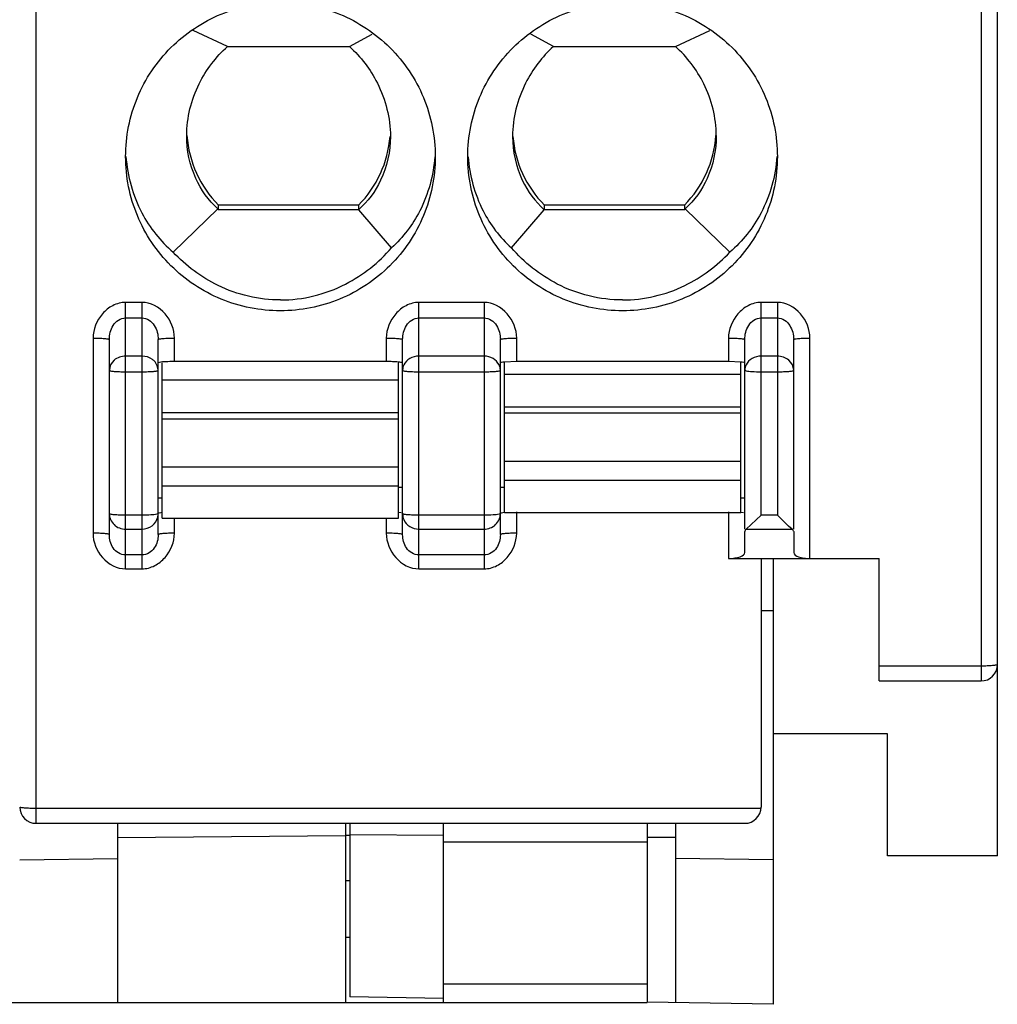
# Model space of a CAD drawing. Header units: inches. Extents: x 6243 to 6599, y -2722 to -2448.
# Tile 5 of 23: x 6427 to 6439, y -2639 to -2627. Entities that reach past the tile are written whole.
import ezdxf

# ---------------------------------------------------------------- set-up
doc = ezdxf.new("R2010")
doc.units = ezdxf.units.IN
doc.header["$LTSCALE"] = 5
doc.header["$MEASUREMENT"] = 0
doc.layers.get('0').update_dxf_attribs({"linetype": 'CONTINUOUS'})

msp = doc.modelspace()

# ---------------------------------------------------------------- linework, layer by layer
at = {"color": 7, "linetype": 'Continuous'}
for p, q in [((6427.27, -2637.146), (6427.27, -2566.25)), ((6438.87, -2610.47), (6438.87, -2635.399)), ((6439.07, -2637.546), (6439.07, -2610.47)), ((6429.621, -2627.611), (6429.199, -2627.416)), ((6431.118, -2627.611), (6431.396, -2627.459)), ((6433.621, -2627.611), (6433.344, -2627.459)), ((6435.118, -2627.611), (6435.54, -2627.416)), ((6429.621, -2627.611), (6431.118, -2627.611)), ((6433.621, -2627.611), (6435.118, -2627.611)), ((6429.12, -2628.706), (6429.12, -2628.705)), ((6428.953, -2630.136), (6429.5, -2629.604)), ((6431.229, -2629.559), (6429.51, -2629.559)), ((6429.51, -2629.616), (6429.51, -2629.559)), ((6431.231, -2629.616), (6429.51, -2629.616)), ((6431.229, -2629.559), (6431.229, -2629.616)), ((6431.634, -2630.083), (6431.231, -2629.616)), ((6433.105, -2630.083), (6433.509, -2629.615)), ((6435.229, -2629.616), (6433.508, -2629.616)), ((6435.229, -2629.559), (6433.51, -2629.559)), ((6433.51, -2629.616), (6433.51, -2629.559)), ((6435.229, -2629.559), (6435.229, -2629.616)), ((6435.786, -2630.136), (6435.24, -2629.604)), ((6428.57, -2630.753), (6428.37, -2630.753)), ((6428.37, -2634.023), (6428.37, -2630.753)), ((6428.57, -2630.753), (6428.57, -2634.023)), ((6432.77, -2630.753), (6431.97, -2630.753)), ((6431.97, -2634.023), (6431.97, -2630.753)), ((6432.77, -2630.753), (6432.77, -2634.023)), ((6436.37, -2630.753), (6436.17, -2630.753)), ((6436.17, -2633.364), (6436.17, -2630.753)), ((6436.37, -2630.753), (6436.37, -2633.364)), ((6428.37, -2630.944), (6428.57, -2630.944)), ((6431.97, -2630.944), (6432.77, -2630.944)), ((6436.17, -2630.944), (6436.37, -2630.944)), ((6427.97, -2631.191), (6427.97, -2633.585)), ((6428.17, -2633.603), (6428.17, -2631.208)), ((6428.77, -2633.603), (6428.77, -2631.208)), ((6428.97, -2631.479), (6428.97, -2631.191)), ((6431.57, -2631.191), (6431.57, -2631.479)), ((6431.77, -2633.603), (6431.77, -2631.208)), ((6432.97, -2633.603), (6432.97, -2631.208)), ((6433.17, -2631.479), (6433.17, -2631.191)), ((6435.77, -2631.191), (6435.77, -2631.479)), ((6435.97, -2633.535), (6435.97, -2631.208)), ((6436.57, -2633.535), (6436.57, -2631.208)), ((6436.77, -2633.896), (6436.77, -2631.191)), ((6428.57, -2631.412), (6428.37, -2631.412)), ((6432.77, -2631.412), (6431.97, -2631.412)), ((6436.37, -2631.412), (6436.17, -2631.412)), ((6428.785, -2631.49), (6428.77, -2631.496)), ((6428.82, -2633.399), (6428.82, -2631.496)), ((6431.57, -2631.479), (6428.97, -2631.479)), ((6431.72, -2633.399), (6431.72, -2631.496)), ((6433.17, -2631.479), (6433.02, -2631.485)), ((6433.02, -2633.33), (6433.02, -2631.485)), ((6435.77, -2631.479), (6433.17, -2631.479)), ((6435.92, -2631.485), (6435.77, -2631.479)), ((6435.92, -2633.33), (6435.92, -2631.485)), ((6428.37, -2631.604), (6428.57, -2631.604)), ((6431.97, -2631.604), (6432.77, -2631.604)), ((6435.92, -2631.636), (6433.02, -2631.636)), ((6435.97, -2631.586), (6435.985, -2631.593)), ((6436.17, -2631.604), (6436.37, -2631.604)), ((6431.72, -2631.705), (6428.82, -2631.705)), ((6433.02, -2632.034), (6435.92, -2632.034)), ((6428.82, -2632.104), (6431.72, -2632.104)), ((6435.92, -2632.114), (6433.02, -2632.114)), ((6431.72, -2632.184), (6428.82, -2632.184)), ((6428.82, -2632.772), (6431.72, -2632.772)), ((6433.02, -2632.702), (6435.92, -2632.702)), ((6431.72, -2633.007), (6428.82, -2633.007)), ((6431.72, -2633.021), (6431.77, -2633.021)), ((6432.97, -2633.021), (6433.02, -2633.021)), ((6435.92, -2632.937), (6433.02, -2632.937)), ((6428.77, -2633.152), (6428.82, -2633.152)), ((6435.92, -2633.152), (6435.97, -2633.152)), ((6428.57, -2633.364), (6428.37, -2633.364)), ((6428.77, -2633.347), (6428.754, -2633.353)), ((6431.721, -2633.328), (6431.754, -2633.332)), ((6432.77, -2633.364), (6431.97, -2633.364)), ((6432.97, -2633.347), (6432.954, -2633.353)), ((6433.02, -2633.33), (6435.92, -2633.33)), ((6433.17, -2633.585), (6433.17, -2633.322)), ((6435.77, -2633.322), (6435.77, -2633.895)), ((6435.921, -2633.328), (6435.954, -2633.332)), ((6436.17, -2633.364), (6435.988, -2633.535)), ((6436.37, -2633.364), (6436.17, -2633.364)), ((6436.508, -2633.498), (6436.37, -2633.364)), ((6428.82, -2633.4), (6431.72, -2633.4)), ((6428.97, -2633.585), (6428.97, -2633.4)), ((6431.57, -2633.4), (6431.57, -2633.585)), ((6436.552, -2633.535), (6436.508, -2633.498)), ((6428.37, -2633.535), (6428.57, -2633.535)), ((6431.97, -2633.535), (6432.77, -2633.535)), ((6435.97, -2633.822), (6435.97, -2633.566)), ((6435.988, -2633.535), (6436.552, -2633.535)), ((6436.57, -2633.566), (6436.57, -2633.822)), ((6428.57, -2633.852), (6428.37, -2633.852)), ((6432.77, -2633.852), (6431.97, -2633.852)), ((6435.77, -2633.895), (6436.17, -2633.895)), ((6436.17, -2633.896), (6437.62, -2633.896)), ((6436.17, -2633.896), (6436.17, -2636.946)), ((6436.32, -2633.896), (6436.32, -2639.367)), ((6437.62, -2635.399), (6437.62, -2633.896)), ((6428.37, -2634.023), (6428.57, -2634.023)), ((6431.97, -2634.023), (6432.77, -2634.023)), ((6436.32, -2634.537), (6436.17, -2634.54)), ((6438.87, -2635.216), (6437.62, -2635.216)), ((6437.62, -2635.399), (6438.87, -2635.399)), ((6437.72, -2636.046), (6436.32, -2636.046)), ((6437.72, -2637.546), (6437.72, -2636.046)), ((6436.169, -2636.964), (6427.27, -2636.964)), ((6427.27, -2637.146), (6435.97, -2637.146)), ((6428.27, -2637.146), (6428.27, -2639.346)), ((6431.07, -2637.146), (6431.07, -2639.346)), ((6431.12, -2637.146), (6431.12, -2639.276)), ((6432.27, -2639.346), (6432.27, -2637.146)), ((6434.77, -2637.146), (6434.77, -2639.346)), ((6435.12, -2637.146), (6435.12, -2639.346)), ((6428.27, -2637.321), (6431.07, -2637.297)), ((6431.12, -2637.296), (6431.07, -2637.296)), ((6432.27, -2637.296), (6431.12, -2637.286)), ((6432.27, -2637.373), (6434.77, -2637.373)), ((6435.12, -2637.321), (6434.77, -2637.318)), ((6427.07, -2637.593), (6428.27, -2637.578)), ((6436.32, -2637.593), (6435.12, -2637.578)), ((6439.07, -2637.546), (6437.72, -2637.546)), ((6431.07, -2637.846), (6431.12, -2637.846)), ((6431.07, -2638.543), (6431.12, -2638.543)), ((6434.77, -2639.12), (6432.27, -2639.12)), ((6432.27, -2639.296), (6431.12, -2639.276)), ((6424.32, -2639.346), (6434.77, -2639.346)), ((6436.32, -2639.367), (6434.77, -2639.34))]:
    msp.add_line(p, q, dxfattribs=at)
for centre, radius, start, end in [((6430.462, -2628.613), 1.342, 183.9402, 224.8602), ((6430.277, -2628.613), 1.342, 315.1409, 355.6633), ((6434.462, -2628.613), 1.342, 184.3367, 224.8591), ((6434.277, -2628.613), 1.342, 315.1398, 356.0329), ((6431.571, -2633.601), 2.122, 87.9568, 90.0398), ((6428.591, -2633.346), 0.179, 346.6143, 359.9251), ((6438.87, -2635.199), 0.2, 270, 0), ((6427.27, -2636.946), 0.2, 180, 270), ((6435.97, -2636.946), 0.2, 270, 0)]:
    msp.add_arc(centre, radius, start, end, dxfattribs=at)
for centre, major_axis, ratio, start_param, end_param in [((6430.47, -2628.564), (0, 1.495), 0.903244, -3.943255, -3.931778), ((6434.27, -2628.564), (0, 1.495), 0.903244, -2.351408, -2.339931), ((6436.17, -2633.566), (0.2, 0), 0.365993, 2.714688, 3.141593), ((6436.37, -2633.566), (0.2, 0), 0.365993, 0, 0.426904), ((6435.77, -2633.822), (0.2, 0), 0.365993, -1.570796, 0)]:
    msp.add_ellipse(centre, major_axis=major_axis, ratio=ratio, start_param=start_param, end_param=end_param, dxfattribs=at)
for points, knots in [([(6428.37, -2628.963), (6428.37, -2628.717), (6428.469, -2628.219), (6428.892, -2627.59), (6429.523, -2627.169), (6430.023, -2627.071), (6430.27, -2627.071)], [0, 0, 0, 0, 0.249548, 0.499358, 0.749533, 1, 1, 1, 1]), ([(6430.27, -2627.071), (6430.517, -2627.071), (6431.016, -2627.169), (6431.648, -2627.59), (6432.071, -2628.219), (6432.17, -2628.717), (6432.17, -2628.963)], [0, 0, 0, 0, 0.250466, 0.500634, 0.750444, 1, 1, 1, 1]), ([(6432.57, -2628.963), (6432.57, -2628.717), (6432.669, -2628.219), (6433.092, -2627.59), (6433.723, -2627.169), (6434.223, -2627.071), (6434.47, -2627.071)], [0, 0, 0, 0, 0.249548, 0.499358, 0.749533, 1, 1, 1, 1]), ([(6434.47, -2627.071), (6434.717, -2627.071), (6435.216, -2627.169), (6435.848, -2627.59), (6436.271, -2628.219), (6436.37, -2628.717), (6436.37, -2628.963)], [0, 0, 0, 0, 0.250466, 0.500634, 0.750444, 1, 1, 1, 1]), ([(6429.12, -2628.705), (6429.12, -2628.487), (6429.223, -2628.072), (6429.479, -2627.739), (6429.621, -2627.611)], [0, 0, 0, 0, 0.532776, 1, 1, 1, 1]), ([(6431.118, -2627.611), (6431.257, -2627.738), (6431.513, -2628.073), (6431.62, -2628.49), (6431.62, -2628.715)], [0, 0, 0, 0, 0.456422, 1, 1, 1, 1]), ([(6433.621, -2627.611), (6433.483, -2627.738), (6433.226, -2628.073), (6433.12, -2628.49), (6433.12, -2628.715)], [0, 0, 0, 0, 0.456422, 1, 1, 1, 1]), ([(6435.62, -2628.706), (6435.62, -2628.487), (6435.517, -2628.072), (6435.26, -2627.739), (6435.118, -2627.611)], [0, 0, 0, 0, 0.532778, 1, 1, 1, 1]), ([(6429.5, -2629.604), (6429.388, -2629.499), (6429.188, -2629.222), (6429.12, -2628.885), (6429.12, -2628.706)], [0, 0, 0, 0, 0.461205, 1, 1, 1, 1]), ([(6431.62, -2628.715), (6431.62, -2628.899), (6431.548, -2629.239), (6431.342, -2629.515), (6431.23, -2629.615)], [0, 0, 0, 0, 0.551201, 1, 1, 1, 1]), ([(6433.12, -2628.715), (6433.12, -2628.899), (6433.191, -2629.239), (6433.397, -2629.515), (6433.509, -2629.615)], [0, 0, 0, 0, 0.551201, 1, 1, 1, 1]), ([(6435.62, -2628.706), (6435.62, -2628.885), (6435.551, -2629.222), (6435.352, -2629.499), (6435.24, -2629.604)], [0, 0, 0, 0, 0.538794, 1, 1, 1, 1]), ([(6430.27, -2630.856), (6430.023, -2630.856), (6429.523, -2630.758), (6428.892, -2630.337), (6428.469, -2629.708), (6428.37, -2629.21), (6428.37, -2628.963)], [0, 0, 0, 0, 0.250466, 0.500634, 0.750444, 1, 1, 1, 1]), ([(6428.374, -2628.963), (6428.392, -2629.202), (6428.513, -2629.645), (6428.797, -2630.002), (6428.953, -2630.136)], [0, 0, 0, 0, 0.538502, 1, 1, 1, 1]), ([(6432.17, -2628.963), (6432.17, -2629.21), (6432.071, -2629.708), (6431.648, -2630.337), (6431.016, -2630.758), (6430.517, -2630.856), (6430.27, -2630.856)], [0, 0, 0, 0, 0.249548, 0.499358, 0.749533, 1, 1, 1, 1]), ([(6432.165, -2628.964), (6432.148, -2629.193), (6432.036, -2629.613), (6431.775, -2629.955), (6431.634, -2630.083)], [0, 0, 0, 0, 0.547382, 1, 1, 1, 1]), ([(6434.47, -2630.856), (6434.223, -2630.856), (6433.723, -2630.758), (6433.092, -2630.337), (6432.669, -2629.708), (6432.57, -2629.21), (6432.57, -2628.963)], [0, 0, 0, 0, 0.250466, 0.500634, 0.750444, 1, 1, 1, 1]), ([(6432.575, -2628.964), (6432.591, -2629.193), (6432.703, -2629.613), (6432.964, -2629.955), (6433.105, -2630.083)], [0, 0, 0, 0, 0.547382, 1, 1, 1, 1]), ([(6436.37, -2628.963), (6436.37, -2629.21), (6436.271, -2629.708), (6435.848, -2630.337), (6435.216, -2630.758), (6434.717, -2630.856), (6434.47, -2630.856)], [0, 0, 0, 0, 0.249548, 0.499358, 0.749533, 1, 1, 1, 1]), ([(6436.365, -2628.963), (6436.347, -2629.202), (6436.226, -2629.645), (6435.942, -2630.002), (6435.786, -2630.136)], [0, 0, 0, 0, 0.538502, 1, 1, 1, 1]), ([(6430.27, -2630.723), (6430.544, -2630.723), (6431.066, -2630.594), (6431.477, -2630.263), (6431.634, -2630.083)], [0, 0, 0, 0, 0.534483, 1, 1, 1, 1]), ([(6434.47, -2630.723), (6434.195, -2630.723), (6433.673, -2630.594), (6433.263, -2630.263), (6433.105, -2630.083)], [0, 0, 0, 0, 0.534481, 1, 1, 1, 1]), ([(6430.27, -2630.723), (6430.008, -2630.723), (6429.511, -2630.606), (6429.11, -2630.303), (6428.953, -2630.136)], [0, 0, 0, 0, 0.532688, 1, 1, 1, 1]), ([(6434.47, -2630.723), (6434.731, -2630.723), (6435.228, -2630.606), (6435.629, -2630.303), (6435.786, -2630.136)], [0, 0, 0, 0, 0.532692, 1, 1, 1, 1]), ([(6428.37, -2630.753), (6428.316, -2630.753), (6428.206, -2630.783), (6428.038, -2630.92), (6427.97, -2631.084), (6427.97, -2631.191)], [0, 0, 0, 0, 0.251794, 0.504056, 1, 1, 1, 1]), ([(6428.97, -2631.191), (6428.969, -2631.084), (6428.886, -2630.869), (6428.675, -2630.753), (6428.57, -2630.753)], [0, 0, 0, 0, 0.501406, 1, 1, 1, 1]), ([(6431.97, -2630.753), (6431.916, -2630.753), (6431.806, -2630.783), (6431.638, -2630.92), (6431.57, -2631.084), (6431.57, -2631.191)], [0, 0, 0, 0, 0.251794, 0.504056, 1, 1, 1, 1]), ([(6433.17, -2631.191), (6433.169, -2631.084), (6433.086, -2630.869), (6432.875, -2630.753), (6432.77, -2630.753)], [0, 0, 0, 0, 0.501406, 1, 1, 1, 1]), ([(6436.17, -2630.753), (6436.116, -2630.753), (6436.006, -2630.783), (6435.838, -2630.92), (6435.77, -2631.084), (6435.77, -2631.191)], [0, 0, 0, 0, 0.251794, 0.504056, 1, 1, 1, 1]), ([(6436.77, -2631.191), (6436.769, -2631.084), (6436.686, -2630.869), (6436.475, -2630.753), (6436.37, -2630.753)], [0, 0, 0, 0, 0.501406, 1, 1, 1, 1]), ([(6428.17, -2631.208), (6428.17, -2631.178), (6428.178, -2631.118), (6428.213, -2631.033), (6428.277, -2630.964), (6428.339, -2630.944), (6428.37, -2630.944)], [0, 0, 0, 0, 0.24771, 0.496101, 0.747158, 1, 1, 1, 1]), ([(6428.57, -2630.944), (6428.6, -2630.944), (6428.662, -2630.964), (6428.726, -2631.033), (6428.762, -2631.118), (6428.77, -2631.178), (6428.77, -2631.208)], [0, 0, 0, 0, 0.25255, 0.503455, 0.751814, 1, 1, 1, 1]), ([(6431.77, -2631.208), (6431.77, -2631.178), (6431.778, -2631.118), (6431.813, -2631.033), (6431.877, -2630.964), (6431.939, -2630.944), (6431.97, -2630.944)], [0, 0, 0, 0, 0.24771, 0.496101, 0.747158, 1, 1, 1, 1]), ([(6432.77, -2630.944), (6432.8, -2630.944), (6432.862, -2630.964), (6432.926, -2631.033), (6432.962, -2631.118), (6432.97, -2631.178), (6432.97, -2631.208)], [0, 0, 0, 0, 0.25255, 0.503455, 0.751814, 1, 1, 1, 1]), ([(6435.97, -2631.208), (6435.97, -2631.178), (6435.978, -2631.118), (6436.013, -2631.033), (6436.077, -2630.964), (6436.139, -2630.944), (6436.17, -2630.944)], [0, 0, 0, 0, 0.24771, 0.496101, 0.747158, 1, 1, 1, 1]), ([(6436.37, -2630.944), (6436.4, -2630.944), (6436.462, -2630.964), (6436.526, -2631.033), (6436.562, -2631.118), (6436.57, -2631.178), (6436.57, -2631.208)], [0, 0, 0, 0, 0.25255, 0.503455, 0.751814, 1, 1, 1, 1]), ([(6427.97, -2631.191), (6427.994, -2631.191), (6428.041, -2631.192), (6428.097, -2631.194), (6428.134, -2631.198), (6428.153, -2631.201), (6428.163, -2631.204), (6428.17, -2631.206), (6428.17, -2631.208)], [0, 0, 0, 0, 0.366208, 0.699773, 0.826973, 0.918947, 0.975888, 1, 1, 1, 1]), ([(6428.77, -2631.208), (6428.77, -2631.206), (6428.776, -2631.204), (6428.786, -2631.201), (6428.805, -2631.198), (6428.842, -2631.194), (6428.898, -2631.192), (6428.945, -2631.191), (6428.97, -2631.191)], [0, 0, 0, 0, 0.024118, 0.081055, 0.173029, 0.300229, 0.633788, 1, 1, 1, 1]), ([(6431.57, -2631.191), (6431.594, -2631.191), (6431.641, -2631.192), (6431.697, -2631.194), (6431.734, -2631.198), (6431.753, -2631.201), (6431.763, -2631.204), (6431.77, -2631.206), (6431.77, -2631.208)], [0, 0, 0, 0, 0.366208, 0.699773, 0.826973, 0.918947, 0.975888, 1, 1, 1, 1]), ([(6432.97, -2631.208), (6432.97, -2631.206), (6432.976, -2631.204), (6432.986, -2631.201), (6433.005, -2631.198), (6433.042, -2631.194), (6433.098, -2631.192), (6433.145, -2631.191), (6433.17, -2631.191)], [0, 0, 0, 0, 0.024118, 0.081055, 0.173029, 0.300229, 0.633788, 1, 1, 1, 1]), ([(6435.77, -2631.191), (6435.794, -2631.191), (6435.841, -2631.192), (6435.897, -2631.194), (6435.934, -2631.198), (6435.953, -2631.201), (6435.963, -2631.204), (6435.97, -2631.206), (6435.97, -2631.208)], [0, 0, 0, 0, 0.366208, 0.699773, 0.826973, 0.918947, 0.975888, 1, 1, 1, 1]), ([(6436.57, -2631.208), (6436.57, -2631.206), (6436.576, -2631.204), (6436.586, -2631.201), (6436.605, -2631.198), (6436.642, -2631.194), (6436.698, -2631.192), (6436.745, -2631.191), (6436.77, -2631.191)], [0, 0, 0, 0, 0.024118, 0.081055, 0.173029, 0.300229, 0.633788, 1, 1, 1, 1]), ([(6428.37, -2631.412), (6428.319, -2631.412), (6428.219, -2631.444), (6428.17, -2631.541), (6428.17, -2631.586)], [0, 0, 0, 0, 0.524379, 1, 1, 1, 1]), ([(6428.731, -2631.483), (6428.721, -2631.472), (6428.677, -2631.431), (6428.615, -2631.412), (6428.57, -2631.412)], [0, 0, 0, 0, 0.243136, 1, 1, 1, 1]), ([(6431.97, -2631.412), (6431.931, -2631.412), (6431.856, -2631.431), (6431.8, -2631.487), (6431.785, -2631.52)], [0, 0, 0, 0, 0.517016, 1, 1, 1, 1]), ([(6432.954, -2631.52), (6432.939, -2631.487), (6432.884, -2631.431), (6432.808, -2631.412), (6432.77, -2631.412)], [0, 0, 0, 0, 0.482984, 1, 1, 1, 1]), ([(6436.17, -2631.412), (6436.131, -2631.412), (6436.056, -2631.431), (6436, -2631.487), (6435.985, -2631.52)], [0, 0, 0, 0, 0.517016, 1, 1, 1, 1]), ([(6436.57, -2631.586), (6436.57, -2631.541), (6436.52, -2631.444), (6436.42, -2631.412), (6436.37, -2631.412)], [0, 0, 0, 0, 0.475621, 1, 1, 1, 1]), ([(6428.97, -2631.479), (6428.933, -2631.479), (6428.871, -2631.481), (6428.809, -2631.484), (6428.785, -2631.49)], [0, 0, 0, 0, 0.599569, 1, 1, 1, 1]), ([(6431.77, -2631.496), (6431.77, -2631.493), (6431.753, -2631.49), (6431.733, -2631.486), (6431.693, -2631.482), (6431.663, -2631.481), (6431.647, -2631.48)], [0, 0, 0, 0, 0.079649, 0.282968, 0.598189, 1, 1, 1, 1]), ([(6433.02, -2631.485), (6433.007, -2631.486), (6432.991, -2631.488), (6432.975, -2631.492), (6432.97, -2631.495), (6432.97, -2631.496)], [0, 0, 0, 0, 0.719034, 0.913285, 1, 1, 1, 1]), ([(6435.97, -2631.496), (6435.97, -2631.495), (6435.964, -2631.492), (6435.949, -2631.488), (6435.932, -2631.486), (6435.92, -2631.485)], [0, 0, 0, 0, 0.086715, 0.280966, 1, 1, 1, 1]), ([(6428.17, -2631.586), (6428.17, -2631.588), (6428.176, -2631.591), (6428.194, -2631.595), (6428.236, -2631.6), (6428.297, -2631.603), (6428.344, -2631.604), (6428.37, -2631.604)], [0, 0, 0, 0, 0.025394, 0.083903, 0.3001, 0.621487, 1, 1, 1, 1]), ([(6428.57, -2631.604), (6428.595, -2631.604), (6428.643, -2631.603), (6428.703, -2631.6), (6428.745, -2631.595), (6428.763, -2631.591), (6428.77, -2631.588), (6428.77, -2631.586)], [0, 0, 0, 0, 0.378513, 0.6999, 0.916097, 0.974606, 1, 1, 1, 1]), ([(6431.77, -2631.586), (6431.77, -2631.588), (6431.776, -2631.591), (6431.794, -2631.595), (6431.836, -2631.6), (6431.897, -2631.603), (6431.944, -2631.604), (6431.97, -2631.604)], [0, 0, 0, 0, 0.025394, 0.083903, 0.3001, 0.621487, 1, 1, 1, 1]), ([(6432.77, -2631.604), (6432.795, -2631.604), (6432.843, -2631.603), (6432.903, -2631.6), (6432.945, -2631.595), (6432.963, -2631.591), (6432.97, -2631.588), (6432.97, -2631.586)], [0, 0, 0, 0, 0.378513, 0.6999, 0.916097, 0.974606, 1, 1, 1, 1]), ([(6435.985, -2631.593), (6436.009, -2631.598), (6436.071, -2631.602), (6436.133, -2631.604), (6436.17, -2631.604)], [0, 0, 0, 0, 0.399824, 1, 1, 1, 1]), ([(6436.37, -2631.604), (6436.395, -2631.604), (6436.443, -2631.603), (6436.503, -2631.6), (6436.545, -2631.595), (6436.563, -2631.591), (6436.57, -2631.588), (6436.57, -2631.586)], [0, 0, 0, 0, 0.378513, 0.6999, 0.916097, 0.974606, 1, 1, 1, 1]), ([(6428.17, -2633.347), (6428.17, -2633.395), (6428.215, -2633.498), (6428.319, -2633.535), (6428.37, -2633.535)], [0, 0, 0, 0, 0.489609, 1, 1, 1, 1]), ([(6428.37, -2633.364), (6428.344, -2633.364), (6428.297, -2633.363), (6428.236, -2633.36), (6428.194, -2633.356), (6428.176, -2633.351), (6428.17, -2633.348), (6428.17, -2633.347)], [0, 0, 0, 0, 0.378513, 0.6999, 0.916097, 0.974606, 1, 1, 1, 1]), ([(6428.754, -2633.353), (6428.73, -2633.358), (6428.668, -2633.362), (6428.607, -2633.364), (6428.57, -2633.364)], [0, 0, 0, 0, 0.399824, 1, 1, 1, 1]), ([(6428.57, -2633.535), (6428.613, -2633.535), (6428.702, -2633.507), (6428.755, -2633.429), (6428.765, -2633.388)], [0, 0, 0, 0, 0.50882, 1, 1, 1, 1]), ([(6428.77, -2633.339), (6428.77, -2633.335), (6428.794, -2633.332), (6428.806, -2633.329), (6428.818, -2633.328)], [0, 0, 0, 0, 0.27674, 1, 1, 1, 1]), ([(6431.97, -2633.364), (6431.944, -2633.364), (6431.897, -2633.363), (6431.836, -2633.36), (6431.794, -2633.356), (6431.776, -2633.351), (6431.77, -2633.348), (6431.77, -2633.347)], [0, 0, 0, 0, 0.378513, 0.6999, 0.916097, 0.974606, 1, 1, 1, 1]), ([(6432.77, -2633.535), (6432.82, -2633.535), (6432.924, -2633.498), (6432.97, -2633.395), (6432.97, -2633.347)], [0, 0, 0, 0, 0.510391, 1, 1, 1, 1]), ([(6432.954, -2633.353), (6432.93, -2633.358), (6432.868, -2633.362), (6432.807, -2633.364), (6432.77, -2633.364)], [0, 0, 0, 0, 0.399824, 1, 1, 1, 1]), ([(6432.97, -2633.339), (6432.97, -2633.335), (6432.994, -2633.332), (6433.006, -2633.329), (6433.018, -2633.328)], [0, 0, 0, 0, 0.27674, 1, 1, 1, 1]), ([(6431.785, -2633.419), (6431.8, -2633.453), (6431.853, -2633.514), (6431.931, -2633.535), (6431.97, -2633.535)], [0, 0, 0, 0, 0.492514, 1, 1, 1, 1]), ([(6428.17, -2633.603), (6428.17, -2633.601), (6428.163, -2633.598), (6428.153, -2633.596), (6428.134, -2633.593), (6428.097, -2633.589), (6428.041, -2633.586), (6427.994, -2633.586), (6427.97, -2633.585)], [0, 0, 0, 0, 0.024118, 0.081055, 0.173029, 0.300229, 0.633788, 1, 1, 1, 1]), ([(6427.97, -2633.585), (6427.97, -2633.692), (6428.053, -2633.907), (6428.264, -2634.023), (6428.37, -2634.023)], [0, 0, 0, 0, 0.501406, 1, 1, 1, 1]), ([(6428.37, -2633.852), (6428.339, -2633.852), (6428.278, -2633.834), (6428.193, -2633.749), (6428.17, -2633.659), (6428.17, -2633.603)], [0, 0, 0, 0, 0.261598, 0.515593, 1, 1, 1, 1]), ([(6428.57, -2634.023), (6428.624, -2634.023), (6428.733, -2633.993), (6428.902, -2633.856), (6428.969, -2633.692), (6428.97, -2633.585)], [0, 0, 0, 0, 0.251794, 0.504056, 1, 1, 1, 1]), ([(6428.77, -2633.603), (6428.77, -2633.659), (6428.746, -2633.749), (6428.661, -2633.834), (6428.6, -2633.852), (6428.57, -2633.852)], [0, 0, 0, 0, 0.483982, 0.738123, 1, 1, 1, 1]), ([(6428.97, -2633.585), (6428.945, -2633.586), (6428.898, -2633.586), (6428.842, -2633.589), (6428.805, -2633.593), (6428.786, -2633.596), (6428.776, -2633.598), (6428.77, -2633.601), (6428.77, -2633.603)], [0, 0, 0, 0, 0.366208, 0.699773, 0.826973, 0.918947, 0.975887, 1, 1, 1, 1]), ([(6431.57, -2633.585), (6431.57, -2633.692), (6431.653, -2633.907), (6431.864, -2634.023), (6431.97, -2634.023)], [0, 0, 0, 0, 0.501406, 1, 1, 1, 1]), ([(6431.77, -2633.603), (6431.77, -2633.601), (6431.763, -2633.598), (6431.753, -2633.596), (6431.734, -2633.593), (6431.697, -2633.589), (6431.641, -2633.586), (6431.594, -2633.586), (6431.57, -2633.585)], [0, 0, 0, 0, 0.024118, 0.081055, 0.173029, 0.300229, 0.633788, 1, 1, 1, 1]), ([(6431.97, -2633.852), (6431.939, -2633.852), (6431.878, -2633.834), (6431.793, -2633.749), (6431.77, -2633.659), (6431.77, -2633.603)], [0, 0, 0, 0, 0.261598, 0.515593, 1, 1, 1, 1]), ([(6432.77, -2634.023), (6432.824, -2634.023), (6432.933, -2633.993), (6433.102, -2633.856), (6433.169, -2633.692), (6433.17, -2633.585)], [0, 0, 0, 0, 0.251794, 0.504056, 1, 1, 1, 1]), ([(6432.97, -2633.603), (6432.97, -2633.659), (6432.946, -2633.749), (6432.861, -2633.834), (6432.8, -2633.852), (6432.77, -2633.852)], [0, 0, 0, 0, 0.483982, 0.738123, 1, 1, 1, 1]), ([(6433.17, -2633.585), (6433.145, -2633.586), (6433.098, -2633.586), (6433.042, -2633.589), (6433.005, -2633.593), (6432.986, -2633.596), (6432.976, -2633.598), (6432.97, -2633.601), (6432.97, -2633.603)], [0, 0, 0, 0, 0.366208, 0.699773, 0.826973, 0.918947, 0.975887, 1, 1, 1, 1]), ([(6436.57, -2633.822), (6436.57, -2633.848), (6436.628, -2633.878), (6436.698, -2633.892), (6436.75, -2633.896), (6436.778, -2633.896)], [0, 0, 0, 0, 0.337793, 0.641871, 1, 1, 1, 1]), ([(6439.07, -2635.199), (6439.07, -2635.2), (6439.063, -2635.203), (6439.045, -2635.207), (6439.003, -2635.212), (6438.943, -2635.215), (6438.895, -2635.216), (6438.87, -2635.216)], [0, 0, 0, 0, 0.025394, 0.083903, 0.300099, 0.621485, 1, 1, 1, 1]), ([(6427.27, -2636.964), (6427.244, -2636.964), (6427.197, -2636.963), (6427.136, -2636.96), (6427.094, -2636.955), (6427.076, -2636.951), (6427.07, -2636.948), (6427.07, -2636.946)], [0, 0, 0, 0, 0.378515, 0.699901, 0.916097, 0.974606, 1, 1, 1, 1])]:
    msp.add_open_spline(points, degree=3, knots=knots, dxfattribs=at)
for points in [[(6428.77, -2631.586), (6428.77, -2631.549), (6428.754, -2631.511), (6428.731, -2631.483)], [(6431.785, -2631.52), (6431.775, -2631.54), (6431.77, -2631.564), (6431.77, -2631.586)], [(6432.97, -2631.586), (6432.97, -2631.564), (6432.964, -2631.54), (6432.954, -2631.52)], [(6435.985, -2631.52), (6435.975, -2631.54), (6435.97, -2631.564), (6435.97, -2631.586)], [(6431.77, -2633.347), (6431.77, -2633.371), (6431.775, -2633.396), (6431.785, -2633.419)]]:
    msp.add_open_spline(points, degree=3, dxfattribs=at)

doc.saveas('drawing.dxf')
